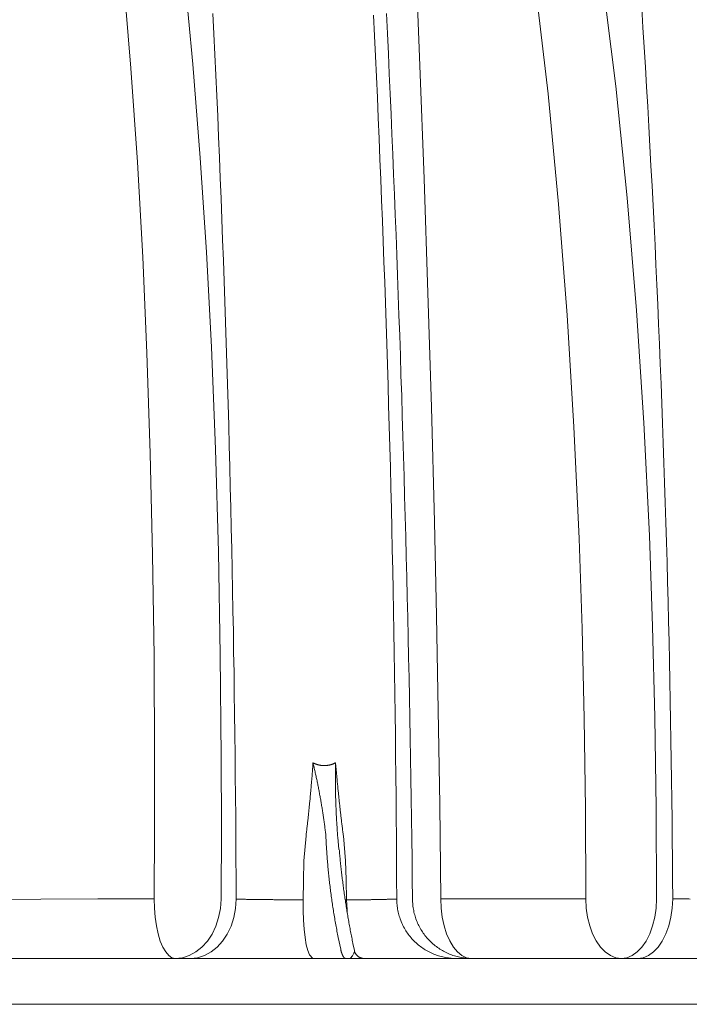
# Model space of a CAD drawing. Header units: millimetres. Extents: x 451 to 766, y 63 to 285.
# Tile 30 of 37: x 540.47 to 548.87, y 221.22 to 233.56. Entities that reach past the tile are written whole.
import ezdxf

# ---------------------------------------------------------------- set-up
doc = ezdxf.new("R2010")
doc.units = ezdxf.units.MM
doc.header["$LTSCALE"] = 5.08
doc.layers.get('0').update_dxf_attribs({"lineweight": 18})
doc.layers.add('None', color=7, linetype='Continuous', lineweight=18)

# ---------------------------------------------------------------- blocks, each defined once
blk = doc.blocks.new('Gruppe-22')
at = {"color": 7, "linetype": 'Continuous', "lineweight": 15}
for p, q in [((-393.85, 1382.87), (-394.38, 1376.59)), ((-385.89, 1382.57), (-385.59, 1379.49)), ((-383.92, 1376.59), (-384.49, 1382.87)), ((-385.15, 1354.45), (-385.78, 1357.42)), ((-382.12, 1355.98), (-382.1, 1355.9)), ((-382.1, 1355.9), (-381.73, 1354.15)), ((-261.99, 1352.17), (-1109.44, 1352.17)), ((-379.62, 1352.17), (-379.28, 1352.17)), ((-1121, 1340.67), (-67.56, 1340.67))]:
    blk.add_line(p, q, dxfattribs=at)
for points in [[(-411.37, 1367.01), (-411.4, 1372.18), (-411.42, 1377.34), (-411.46, 1382.51), (-411.49, 1387.67), (-411.54, 1392.83), (-411.59, 1398), (-411.64, 1403.16), (-411.7, 1408.32), (-411.77, 1413.49), (-411.84, 1418.65), (-411.91, 1423.81), (-412, 1428.98), (-412.08, 1434.14), (-412.18, 1439.3), (-412.27, 1444.47), (-412.38, 1449.63), (-412.49, 1454.79), (-412.6, 1459.95), (-412.72, 1465.12), (-412.84, 1470.28), (-412.97, 1475.44), (-413.11, 1480.6), (-413.25, 1485.77), (-413.4, 1490.93), (-413.55, 1496.09), (-413.71, 1501.25), (-413.87, 1506.41), (-414.04, 1511.57), (-414.21, 1516.74), (-414.39, 1521.9), (-414.57, 1527.06), (-414.76, 1532.22), (-414.96, 1537.38), (-415.16, 1542.54), (-415.36, 1547.7), (-415.58, 1552.86), (-415.79, 1558.02), (-416.01, 1563.18), (-416.24, 1568.33), (-416.47, 1573.49), (-416.71, 1578.65), (-416.96, 1583.81), (-417.21, 1588.97)], [(-371.1, 1367.04), (-371.13, 1372.2), (-371.15, 1377.35), (-371.19, 1382.5), (-371.23, 1387.65), (-371.27, 1392.8), (-371.32, 1397.96), (-371.37, 1403.11), (-371.43, 1408.26), (-371.5, 1413.41), (-371.57, 1418.56), (-371.65, 1423.72), (-371.73, 1428.87), (-371.81, 1434.02), (-371.91, 1439.17), (-372, 1444.32), (-372.11, 1449.47), (-372.22, 1454.62), (-372.33, 1459.78), (-372.45, 1464.93), (-372.57, 1470.08), (-372.7, 1475.23), (-372.84, 1480.38), (-372.98, 1485.53), (-373.13, 1490.68), (-373.28, 1495.83), (-373.43, 1500.98), (-373.6, 1506.13), (-373.76, 1511.28), (-373.94, 1516.43), (-374.12, 1521.58), (-374.3, 1526.73), (-374.49, 1531.88), (-374.68, 1537.02), (-374.88, 1542.17), (-375.09, 1547.32), (-375.3, 1552.47), (-375.51, 1557.62), (-375.74, 1562.76), (-375.96, 1567.91), (-376.2, 1573.06), (-376.43, 1578.21), (-376.68, 1583.35), (-376.92, 1588.5)], [(-415.17, 1367.01), (-415.09, 1384.8), (-415.12, 1402.58), (-415.35, 1428.34), (-415.82, 1454.05), (-416.56, 1479.77), (-417.58, 1505.37), (-418.83, 1529.16), (-420.36, 1552.79), (-422.22, 1576.23), (-424.43, 1599.41), (-427.07, 1622.85), (-430.14, 1645.96), (-433.65, 1668.65), (-437.63, 1690.85)], [(-367.13, 1367.04), (-367.19, 1372.09), (-367.25, 1377.13), (-367.32, 1382.18), (-367.4, 1387.22), (-367.47, 1392.27), (-367.55, 1397.31), (-367.64, 1402.36), (-367.73, 1407.4), (-367.82, 1412.45), (-367.92, 1417.49), (-368.02, 1422.54), (-368.12, 1427.58), (-368.23, 1432.63), (-368.34, 1437.67), (-368.46, 1442.71), (-368.58, 1447.76), (-368.71, 1452.8), (-368.84, 1457.85), (-368.97, 1462.89), (-369.11, 1467.93), (-369.25, 1472.98), (-369.4, 1478.02), (-369.55, 1483.06), (-369.7, 1488.11), (-369.86, 1493.15), (-370.03, 1498.19), (-370.19, 1503.24), (-370.36, 1508.28), (-370.54, 1513.32), (-370.72, 1518.36), (-370.9, 1523.41), (-371.09, 1528.45), (-371.28, 1533.49), (-371.47, 1538.53), (-371.67, 1543.57), (-371.88, 1548.62), (-372.09, 1553.66), (-372.3, 1558.7), (-372.51, 1563.74), (-372.73, 1568.78), (-372.96, 1573.82), (-373.19, 1578.86), (-373.42, 1583.9), (-373.66, 1588.94)], [(-451.1, 1686.33), (-447.63, 1665.01), (-444.59, 1643.23), (-441.96, 1621.07), (-439.71, 1598.6), (-437.75, 1575.26), (-436.12, 1551.65), (-434.79, 1527.85), (-433.74, 1503.88), (-432.9, 1478.68), (-432.32, 1453.37), (-431.97, 1427.87), (-431.82, 1402.3), (-431.84, 1384.71), (-431.94, 1367.09)], [(-360.06, 1367.13), (-360.32, 1390.75), (-360.68, 1414.35), (-361.13, 1437.98), (-361.66, 1461.57), (-362.42, 1490.31), (-363.28, 1518.93), (-364.24, 1547.53), (-365.29, 1575.94), (-366.38, 1603.87), (-367.53, 1631.5), (-368.72, 1658.95), (-369.93, 1685.97)], [(-301.89, 1367.09), (-301.92, 1372.05), (-301.96, 1377.02), (-302, 1381.99), (-302.05, 1386.95), (-302.11, 1391.92), (-302.17, 1396.88), (-302.25, 1401.85), (-302.32, 1406.81), (-302.41, 1411.78), (-302.49, 1416.75), (-302.59, 1421.71), (-302.69, 1426.68), (-302.8, 1431.64), (-302.92, 1436.61), (-303.04, 1441.57), (-303.17, 1446.54), (-303.3, 1451.5), (-303.44, 1456.46), (-303.59, 1461.43), (-303.74, 1466.39), (-303.9, 1471.36), (-304.07, 1476.32), (-304.24, 1481.28), (-304.42, 1486.25), (-304.6, 1491.21), (-304.8, 1496.17), (-304.99, 1501.13), (-305.2, 1506.1), (-305.41, 1511.06), (-305.63, 1516.02), (-305.85, 1520.98), (-306.08, 1525.94), (-306.32, 1530.9), (-306.56, 1535.86), (-306.81, 1540.82), (-307.06, 1545.78), (-307.33, 1550.74), (-307.59, 1555.7), (-307.87, 1560.66), (-308.15, 1565.62), (-308.44, 1570.57), (-308.73, 1575.53), (-309.03, 1580.49), (-309.34, 1585.45), (-309.65, 1590.4)], [(-305.96, 1367.09), (-306.05, 1389.85), (-306.37, 1412.6), (-306.93, 1435.36), (-307.74, 1458.1), (-309.11, 1486.36), (-310.94, 1514.55), (-313.28, 1542.72), (-316.17, 1570.77), (-319.68, 1598.61), (-323.89, 1626.21), (-327.17, 1644.58), (-330.85, 1662.79), (-334.97, 1680.79)], [(-350.22, 1676.93), (-346.49, 1659.35), (-343.17, 1641.57), (-340.21, 1623.65), (-336.34, 1596.34), (-333.13, 1568.81), (-330.49, 1541.15), (-328.35, 1513.37), (-326.66, 1485.41), (-325.38, 1457.37), (-324.62, 1434.85), (-324.1, 1412.29), (-323.79, 1389.7), (-323.68, 1367.1)], [(-393.85, 1382.87), (-393.81, 1383.15), (-393.78, 1383.44), (-393.74, 1383.72), (-393.71, 1384.01), (-393.68, 1384.29), (-393.64, 1384.58), (-393.61, 1384.86), (-393.58, 1385.15), (-393.54, 1385.44), (-393.51, 1385.72), (-393.48, 1386.01), (-393.45, 1386.29), (-393.41, 1386.58), (-393.38, 1386.87), (-393.35, 1387.15), (-393.32, 1387.44), (-393.29, 1387.72), (-393.26, 1388.01), (-393.23, 1388.29), (-393.2, 1388.58), (-393.17, 1388.87), (-393.14, 1389.15), (-393.11, 1389.44), (-393.08, 1389.72), (-393.05, 1390.01), (-393.02, 1390.3), (-392.99, 1390.58), (-392.97, 1390.87), (-392.94, 1391.16), (-392.91, 1391.44), (-392.88, 1391.73), (-392.85, 1392.01), (-392.83, 1392.3), (-392.8, 1392.59), (-392.77, 1392.87), (-392.75, 1393.16), (-392.72, 1393.45), (-392.69, 1393.73), (-392.67, 1394.02), (-392.64, 1394.31), (-392.62, 1394.59), (-392.59, 1394.88), (-392.57, 1395.16), (-392.54, 1395.45), (-392.52, 1395.74), (-392.49, 1396.02), (-392.47, 1396.31), (-392.45, 1396.6), (-392.42, 1396.88), (-392.4, 1397.17), (-392.38, 1397.46), (-392.35, 1397.74), (-392.33, 1398.03), (-392.31, 1398.32), (-392.29, 1398.6), (-392.26, 1398.89), (-392.24, 1399.18), (-392.22, 1399.46), (-392.2, 1399.75), (-392.18, 1400.04), (-392.16, 1400.32), (-392.14, 1400.61), (-392.12, 1400.9), (-392.1, 1401.19)], [(-388.89, 1383.08), (-388.92, 1383.36), (-388.96, 1383.65), (-388.99, 1383.93), (-389.03, 1384.22), (-389.06, 1384.5), (-389.1, 1384.79), (-389.13, 1385.07), (-389.17, 1385.36), (-389.21, 1385.64), (-389.25, 1385.93), (-389.29, 1386.21), (-389.32, 1386.5), (-389.36, 1386.78), (-389.4, 1387.07), (-389.45, 1387.35), (-389.49, 1387.64), (-389.53, 1387.92), (-389.57, 1388.21), (-389.61, 1388.49), (-389.66, 1388.77), (-389.7, 1389.06), (-389.75, 1389.34), (-389.79, 1389.63), (-389.84, 1389.91), (-389.88, 1390.19), (-389.93, 1390.48), (-389.98, 1390.76), (-390.02, 1391.05), (-390.07, 1391.33), (-390.12, 1391.61), (-390.17, 1391.9), (-390.22, 1392.18), (-390.27, 1392.46), (-390.32, 1392.75), (-390.37, 1393.03), (-390.43, 1393.31), (-390.48, 1393.59), (-390.53, 1393.88), (-390.58, 1394.16), (-390.64, 1394.44), (-390.69, 1394.72), (-390.75, 1395.01), (-390.8, 1395.29), (-390.86, 1395.57), (-390.92, 1395.85), (-390.98, 1396.13), (-391.03, 1396.41), (-391.09, 1396.7), (-391.15, 1396.98), (-391.21, 1397.26), (-391.27, 1397.54), (-391.33, 1397.82), (-391.39, 1398.1), (-391.45, 1398.38), (-391.52, 1398.66), (-391.58, 1398.94), (-391.64, 1399.23), (-391.7, 1399.51), (-391.77, 1399.79), (-391.83, 1400.07), (-391.9, 1400.35), (-391.96, 1400.63), (-392.03, 1400.91), (-392.1, 1401.19)], [(-392.1, 1401.19), (-392.02, 1401.14), (-391.93, 1401.1), (-391.85, 1401.06), (-391.77, 1401.02), (-391.68, 1400.99), (-391.6, 1400.95), (-391.51, 1400.92), (-391.43, 1400.88), (-391.34, 1400.85), (-391.26, 1400.82), (-391.17, 1400.79), (-391.08, 1400.76), (-390.99, 1400.74), (-390.91, 1400.71), (-390.82, 1400.69), (-390.73, 1400.66), (-390.64, 1400.64), (-390.55, 1400.62), (-390.46, 1400.6), (-390.37, 1400.59), (-390.28, 1400.57), (-390.19, 1400.56), (-390.1, 1400.54), (-390.01, 1400.53), (-389.91, 1400.52), (-389.82, 1400.51), (-389.73, 1400.5), (-389.64, 1400.5), (-389.55, 1400.49), (-389.46, 1400.49), (-389.36, 1400.49), (-389.27, 1400.49), (-389.18, 1400.49), (-389.09, 1400.49), (-389, 1400.49), (-388.91, 1400.5), (-388.81, 1400.5), (-388.72, 1400.51), (-388.63, 1400.52), (-388.54, 1400.53), (-388.45, 1400.54), (-388.36, 1400.56), (-388.27, 1400.57), (-388.18, 1400.59), (-388.09, 1400.6), (-388, 1400.62), (-387.91, 1400.64), (-387.82, 1400.66), (-387.73, 1400.69), (-387.64, 1400.71), (-387.55, 1400.74), (-387.46, 1400.76), (-387.38, 1400.79), (-387.29, 1400.82), (-387.2, 1400.85), (-387.12, 1400.88), (-387.03, 1400.92), (-386.95, 1400.95), (-386.86, 1400.99), (-386.78, 1401.02), (-386.69, 1401.06), (-386.61, 1401.1), (-386.53, 1401.14), (-386.45, 1401.19)], [(-386.45, 1401.19), (-386.45, 1400.89), (-386.46, 1400.6), (-386.46, 1400.31), (-386.47, 1400.02), (-386.47, 1399.73), (-386.47, 1399.44), (-386.48, 1399.15), (-386.48, 1398.86), (-386.48, 1398.57), (-386.48, 1398.27), (-386.48, 1397.98), (-386.48, 1397.69), (-386.48, 1397.4), (-386.48, 1397.11), (-386.48, 1396.82), (-386.48, 1396.53), (-386.48, 1396.24), (-386.48, 1395.95), (-386.48, 1395.66), (-386.47, 1395.36), (-386.47, 1395.07), (-386.47, 1394.78), (-386.46, 1394.49), (-386.46, 1394.2), (-386.45, 1393.91), (-386.45, 1393.62), (-386.44, 1393.33), (-386.43, 1393.04), (-386.43, 1392.75), (-386.42, 1392.45), (-386.41, 1392.16), (-386.4, 1391.87), (-386.39, 1391.58), (-386.38, 1391.29), (-386.37, 1391), (-386.36, 1390.71), (-386.35, 1390.42), (-386.34, 1390.13), (-386.33, 1389.84), (-386.32, 1389.55), (-386.31, 1389.25), (-386.29, 1388.96), (-386.28, 1388.67), (-386.26, 1388.38), (-386.25, 1388.09), (-386.24, 1387.8), (-386.22, 1387.51), (-386.2, 1387.22), (-386.19, 1386.93), (-386.17, 1386.64), (-386.16, 1386.35), (-386.14, 1386.06), (-386.12, 1385.77), (-386.1, 1385.48), (-386.08, 1385.19), (-386.06, 1384.9), (-386.04, 1384.61), (-386.02, 1384.31), (-386, 1384.02), (-385.98, 1383.73), (-385.96, 1383.44), (-385.94, 1383.15), (-385.92, 1382.86), (-385.89, 1382.57)], [(-386.45, 1401.19), (-386.42, 1400.9), (-386.4, 1400.61), (-386.37, 1400.32), (-386.35, 1400.04), (-386.32, 1399.75), (-386.29, 1399.46), (-386.27, 1399.18), (-386.24, 1398.89), (-386.22, 1398.6), (-386.19, 1398.32), (-386.16, 1398.03), (-386.14, 1397.74), (-386.11, 1397.46), (-386.08, 1397.17), (-386.05, 1396.89), (-386.03, 1396.6), (-386, 1396.31), (-385.97, 1396.03), (-385.94, 1395.74), (-385.91, 1395.45), (-385.88, 1395.17), (-385.86, 1394.88), (-385.83, 1394.59), (-385.8, 1394.31), (-385.77, 1394.02), (-385.74, 1393.73), (-385.71, 1393.45), (-385.68, 1393.16), (-385.65, 1392.87), (-385.62, 1392.59), (-385.59, 1392.3), (-385.56, 1392.02), (-385.53, 1391.73), (-385.5, 1391.44), (-385.47, 1391.16), (-385.44, 1390.87), (-385.4, 1390.59), (-385.37, 1390.3), (-385.34, 1390.01), (-385.31, 1389.73), (-385.28, 1389.44), (-385.25, 1389.15), (-385.21, 1388.87), (-385.18, 1388.58), (-385.15, 1388.3), (-385.12, 1388.01), (-385.08, 1387.72), (-385.05, 1387.44), (-385.02, 1387.15), (-384.98, 1386.87), (-384.95, 1386.58), (-384.91, 1386.29), (-384.88, 1386.01), (-384.85, 1385.72), (-384.81, 1385.44), (-384.78, 1385.15), (-384.74, 1384.87), (-384.71, 1384.58), (-384.67, 1384.29), (-384.64, 1384.01), (-384.6, 1383.72), (-384.57, 1383.44), (-384.53, 1383.15), (-384.49, 1382.87)], [(-388.89, 1383.08), (-388.87, 1382.67), (-388.85, 1382.27), (-388.83, 1381.86), (-388.81, 1381.46), (-388.79, 1381.06), (-388.77, 1380.65), (-388.74, 1380.25), (-388.72, 1379.85), (-388.69, 1379.44), (-388.66, 1379.04), (-388.64, 1378.64), (-388.61, 1378.23), (-388.58, 1377.83), (-388.55, 1377.43), (-388.51, 1377.03), (-388.48, 1376.62), (-388.45, 1376.22), (-388.41, 1375.82), (-388.38, 1375.41), (-388.34, 1375.01), (-388.3, 1374.61), (-388.26, 1374.21), (-388.23, 1373.81), (-388.18, 1373.4), (-388.14, 1373), (-388.1, 1372.6), (-388.06, 1372.2), (-388.01, 1371.8), (-387.97, 1371.39), (-387.92, 1370.99), (-387.87, 1370.59), (-387.83, 1370.19), (-387.78, 1369.79), (-387.73, 1369.39), (-387.68, 1368.99), (-387.62, 1368.59), (-387.57, 1368.19), (-387.52, 1367.78), (-387.46, 1367.38), (-387.41, 1366.98), (-387.35, 1366.58), (-387.29, 1366.18), (-387.23, 1365.78), (-387.17, 1365.38), (-387.11, 1364.98), (-387.05, 1364.59), (-386.99, 1364.19), (-386.92, 1363.79), (-386.86, 1363.39), (-386.79, 1362.99), (-386.73, 1362.59), (-386.66, 1362.19), (-386.59, 1361.79), (-386.52, 1361.4), (-386.45, 1361), (-386.38, 1360.6), (-386.31, 1360.2), (-386.24, 1359.8), (-386.16, 1359.41), (-386.09, 1359.01), (-386.01, 1358.61), (-385.93, 1358.22), (-385.86, 1357.82), (-385.78, 1357.42)], [(-385.52, 1379.5), (-385.49, 1379.13), (-385.46, 1378.76), (-385.42, 1378.39), (-385.39, 1378.02), (-385.35, 1377.65), (-385.32, 1377.28), (-385.28, 1376.91), (-385.25, 1376.54), (-385.21, 1376.17), (-385.17, 1375.8), (-385.13, 1375.43), (-385.09, 1375.06), (-385.05, 1374.69), (-385.01, 1374.32), (-384.97, 1373.95), (-384.92, 1373.58), (-384.88, 1373.21), (-384.84, 1372.84), (-384.79, 1372.48), (-384.75, 1372.11), (-384.7, 1371.74), (-384.65, 1371.37), (-384.61, 1371), (-384.56, 1370.63), (-384.51, 1370.26), (-384.46, 1369.9), (-384.41, 1369.53), (-384.36, 1369.16), (-384.31, 1368.79), (-384.26, 1368.42), (-384.2, 1368.06), (-384.15, 1367.69), (-384.1, 1367.32), (-384.04, 1366.95), (-383.99, 1366.59), (-383.93, 1366.22), (-383.87, 1365.85), (-383.82, 1365.48), (-383.76, 1365.12), (-383.7, 1364.75), (-383.64, 1364.38), (-383.58, 1364.02), (-383.52, 1363.65), (-383.46, 1363.28), (-383.4, 1362.92), (-383.33, 1362.55), (-383.27, 1362.19), (-383.21, 1361.82), (-383.14, 1361.45), (-383.08, 1361.09), (-383.01, 1360.72), (-382.94, 1360.36), (-382.87, 1359.99), (-382.81, 1359.63), (-382.74, 1359.26), (-382.67, 1358.9), (-382.6, 1358.53), (-382.53, 1358.17), (-382.45, 1357.8), (-382.38, 1357.44), (-382.31, 1357.08), (-382.24, 1356.71), (-382.16, 1356.35), (-382.09, 1355.98)], [(-394.38, 1376.59), (-394.47, 1371.59), (-394.55, 1366.86)], [(-383.67, 1366.86), (-383.8, 1371.85), (-383.92, 1376.59)], [(-431.94, 1367.09), (-446.07, 1367.07), (-460.38, 1367.03), (-483.39, 1366.95)], [(-426.66, 1352.17), (-427.48, 1352.35), (-428.29, 1352.9), (-429.05, 1353.79), (-429.76, 1355.01), (-430.39, 1356.53), (-430.92, 1358.31), (-431.36, 1360.31), (-431.68, 1362.48), (-431.87, 1364.76), (-431.94, 1367.09)], [(-426.66, 1352.17), (-424.87, 1352.35), (-423.13, 1352.89), (-421.47, 1353.78), (-419.94, 1354.99), (-418.58, 1356.51), (-417.4, 1358.27), (-416.46, 1360.26), (-415.76, 1362.41), (-415.33, 1364.68), (-415.17, 1367.01)], [(-422.86, 1352.17), (-421.08, 1352.35), (-419.34, 1352.89), (-417.68, 1353.78), (-416.15, 1354.99), (-414.78, 1356.51), (-413.61, 1358.28), (-412.66, 1360.26), (-411.96, 1362.41), (-411.53, 1364.68), (-411.37, 1367.01)], [(-411.37, 1367.01), (-411.11, 1367.01), (-410.85, 1367), (-410.59, 1367), (-410.32, 1367), (-410.06, 1366.99), (-409.8, 1366.99), (-409.53, 1366.98), (-409.27, 1366.98), (-409.01, 1366.98), (-408.75, 1366.97), (-408.48, 1366.97), (-408.22, 1366.97), (-407.96, 1366.96), (-407.69, 1366.96), (-407.43, 1366.95), (-407.17, 1366.95), (-406.91, 1366.95), (-406.64, 1366.94), (-406.38, 1366.94), (-406.12, 1366.94), (-405.85, 1366.93), (-405.59, 1366.93), (-405.33, 1366.93), (-405.07, 1366.93), (-404.8, 1366.92), (-404.54, 1366.92), (-404.28, 1366.92), (-404.02, 1366.91), (-403.75, 1366.91), (-403.49, 1366.91), (-403.23, 1366.91), (-402.96, 1366.9), (-402.7, 1366.9), (-402.44, 1366.9), (-402.18, 1366.9), (-401.91, 1366.89), (-401.65, 1366.89), (-401.39, 1366.89), (-401.12, 1366.89), (-400.86, 1366.89), (-400.6, 1366.88), (-400.34, 1366.88), (-400.07, 1366.88), (-399.81, 1366.88), (-399.55, 1366.88), (-399.28, 1366.88), (-399.02, 1366.87), (-398.76, 1366.87), (-398.5, 1366.87), (-398.23, 1366.87), (-397.97, 1366.87), (-397.71, 1366.87), (-397.44, 1366.87), (-397.18, 1366.86), (-396.92, 1366.86), (-396.66, 1366.86), (-396.39, 1366.86), (-396.13, 1366.86), (-395.87, 1366.86), (-395.61, 1366.86), (-395.34, 1366.86), (-395.08, 1366.86), (-394.82, 1366.86), (-394.55, 1366.86)], [(-394.55, 1366.86), (-394.56, 1364.19), (-394.48, 1361.75), (-394.33, 1359.47), (-394.09, 1357.38), (-393.79, 1355.57), (-393.41, 1354.12), (-392.98, 1353.04), (-392.16, 1352.19), (-391.98, 1352.17)], [(-383.67, 1366.86), (-384.02, 1366.85), (-384.03, 1366.85)], [(-383.67, 1366.86), (-383.48, 1366.86), (-383.28, 1366.86), (-383.08, 1366.86), (-382.89, 1366.86), (-382.69, 1366.86), (-382.49, 1366.86), (-382.3, 1366.86), (-382.1, 1366.86), (-381.9, 1366.86), (-381.71, 1366.86), (-381.51, 1366.86), (-381.32, 1366.86), (-381.12, 1366.86), (-380.92, 1366.86), (-380.73, 1366.86), (-380.53, 1366.86), (-380.33, 1366.87), (-380.14, 1366.87), (-379.94, 1366.87), (-379.74, 1366.87), (-379.55, 1366.87), (-379.35, 1366.87), (-379.15, 1366.88), (-378.96, 1366.88), (-378.76, 1366.88), (-378.57, 1366.88), (-378.37, 1366.88), (-378.17, 1366.89), (-377.98, 1366.89), (-377.78, 1366.89), (-377.58, 1366.89), (-377.39, 1366.9), (-377.19, 1366.9), (-376.99, 1366.9), (-376.8, 1366.91), (-376.6, 1366.91), (-376.41, 1366.91), (-376.21, 1366.92), (-376.01, 1366.92), (-375.82, 1366.92), (-375.62, 1366.93), (-375.42, 1366.93), (-375.23, 1366.94), (-375.03, 1366.94), (-374.83, 1366.94), (-374.64, 1366.95), (-374.44, 1366.95), (-374.25, 1366.96), (-374.05, 1366.96), (-373.85, 1366.97), (-373.66, 1366.97), (-373.46, 1366.98), (-373.26, 1366.98), (-373.07, 1366.99), (-372.87, 1366.99), (-372.67, 1367), (-372.48, 1367), (-372.28, 1367.01), (-372.09, 1367.01), (-371.89, 1367.02), (-371.69, 1367.03), (-371.5, 1367.03), (-371.3, 1367.04), (-371.1, 1367.04)], [(-383.49, 1363.56), (-383.56, 1364.38), (-383.67, 1366.86)], [(-371.1, 1367.04), (-371.1, 1366.68), (-371.09, 1366.32), (-371.06, 1365.95), (-371.03, 1365.59), (-370.99, 1365.23), (-370.94, 1364.87), (-370.89, 1364.51), (-370.82, 1364.15), (-370.74, 1363.8), (-370.66, 1363.45), (-370.57, 1363.09), (-370.47, 1362.74), (-370.36, 1362.4), (-370.24, 1362.05), (-370.11, 1361.71), (-369.98, 1361.38), (-369.84, 1361.04), (-369.69, 1360.71), (-369.53, 1360.38), (-369.36, 1360.06), (-369.19, 1359.74), (-369, 1359.43), (-368.81, 1359.12), (-368.62, 1358.81), (-368.41, 1358.51), (-368.2, 1358.22), (-367.98, 1357.93), (-367.75, 1357.64), (-367.52, 1357.36), (-367.28, 1357.09), (-367.03, 1356.82), (-366.78, 1356.56), (-366.52, 1356.31), (-366.26, 1356.06), (-365.99, 1355.82), (-365.71, 1355.58), (-365.43, 1355.35), (-365.14, 1355.13), (-364.84, 1354.92), (-364.55, 1354.71), (-364.24, 1354.51), (-363.93, 1354.32), (-363.62, 1354.14), (-363.3, 1353.96), (-362.98, 1353.79), (-362.65, 1353.63), (-362.33, 1353.48), (-361.99, 1353.33), (-361.66, 1353.19), (-361.32, 1353.06), (-360.97, 1352.94), (-360.63, 1352.83), (-360.28, 1352.73), (-359.93, 1352.63), (-359.57, 1352.55), (-359.22, 1352.47), (-358.86, 1352.4), (-358.5, 1352.34), (-358.14, 1352.29), (-357.78, 1352.25), (-357.42, 1352.21), (-357.06, 1352.19), (-356.7, 1352.17), (-356.33, 1352.17)], [(-367.13, 1367.04), (-367.13, 1366.68), (-367.11, 1366.31), (-367.09, 1365.95), (-367.06, 1365.59), (-367.02, 1365.23), (-366.97, 1364.87), (-366.91, 1364.51), (-366.85, 1364.15), (-366.77, 1363.8), (-366.69, 1363.44), (-366.59, 1363.09), (-366.49, 1362.74), (-366.38, 1362.4), (-366.27, 1362.05), (-366.14, 1361.71), (-366.01, 1361.37), (-365.86, 1361.04), (-365.71, 1360.71), (-365.55, 1360.38), (-365.39, 1360.06), (-365.21, 1359.74), (-365.03, 1359.43), (-364.84, 1359.12), (-364.64, 1358.81), (-364.44, 1358.51), (-364.23, 1358.22), (-364.01, 1357.93), (-363.78, 1357.64), (-363.55, 1357.36), (-363.31, 1357.09), (-363.06, 1356.82), (-362.81, 1356.56), (-362.55, 1356.31), (-362.28, 1356.06), (-362.01, 1355.82), (-361.73, 1355.58), (-361.45, 1355.35), (-361.16, 1355.13), (-360.87, 1354.92), (-360.57, 1354.71), (-360.27, 1354.51), (-359.96, 1354.32), (-359.65, 1354.14), (-359.33, 1353.96), (-359.01, 1353.79), (-358.68, 1353.63), (-358.35, 1353.48), (-358.02, 1353.33), (-357.68, 1353.19), (-357.34, 1353.06), (-357, 1352.94), (-356.65, 1352.83), (-356.3, 1352.73), (-355.95, 1352.63), (-355.6, 1352.55), (-355.25, 1352.47), (-354.89, 1352.4), (-354.53, 1352.34), (-354.17, 1352.29), (-353.81, 1352.25), (-353.45, 1352.21), (-353.09, 1352.19), (-352.72, 1352.17), (-352.36, 1352.17)], [(-323.68, 1367.1), (-335.9, 1367.11), (-348.41, 1367.12), (-360.06, 1367.13)], [(-352.36, 1352.17), (-353.56, 1352.35), (-354.73, 1352.9), (-355.85, 1353.8), (-356.88, 1355.02), (-357.8, 1356.55), (-358.58, 1358.33), (-359.21, 1360.33), (-359.67, 1362.5), (-359.96, 1364.79), (-360.06, 1367.13)], [(-314.78, 1352.17), (-316.16, 1352.35), (-317.52, 1352.9), (-318.81, 1353.79), (-320, 1355.01), (-321.06, 1356.54), (-321.97, 1358.32), (-322.7, 1360.31), (-323.24, 1362.48), (-323.57, 1364.76), (-323.68, 1367.1)], [(-314.78, 1352.17), (-313.4, 1352.35), (-312.06, 1352.89), (-310.78, 1353.79), (-309.61, 1355.01), (-308.56, 1356.53), (-307.66, 1358.31), (-306.93, 1360.31), (-306.4, 1362.47), (-306.07, 1364.75), (-305.96, 1367.09)], [(-310.7, 1352.17), (-309.33, 1352.35), (-307.99, 1352.89), (-306.71, 1353.79), (-305.54, 1355.01), (-304.49, 1356.53), (-303.59, 1358.31), (-302.86, 1360.31), (-302.33, 1362.47), (-302, 1364.75), (-301.89, 1367.09)], [(-301.89, 1367.09), (-301.57, 1367.08), (-301.26, 1367.08), (-300.95, 1367.08), (-300.63, 1367.08), (-300.32, 1367.07), (-300, 1367.07), (-299.69, 1367.07), (-299.38, 1367.07), (-299.06, 1367.06), (-298.75, 1367.06), (-298.43, 1367.06), (-298.12, 1367.06), (-297.81, 1367.06), (-297.49, 1367.05)], [(-381.79, 1353.59), (-381.84, 1353.46), (-382.16, 1352.79), (-382.72, 1352.21), (-382.91, 1352.17), (-382.91, 1352.17)], [(-381.73, 1354.16), (-381.72, 1354.11), (-381.71, 1354.06), (-381.69, 1354.01), (-381.68, 1353.96), (-381.66, 1353.91), (-381.65, 1353.85), (-381.63, 1353.8), (-381.61, 1353.75), (-381.59, 1353.7), (-381.57, 1353.66), (-381.55, 1353.61), (-381.52, 1353.56), (-381.5, 1353.51), (-381.47, 1353.46), (-381.45, 1353.42), (-381.42, 1353.37), (-381.39, 1353.33), (-381.36, 1353.28), (-381.33, 1353.24), (-381.3, 1353.19), (-381.27, 1353.15), (-381.24, 1353.11), (-381.2, 1353.07), (-381.17, 1353.03), (-381.13, 1352.99), (-381.1, 1352.95), (-381.06, 1352.91), (-381.02, 1352.87), (-380.98, 1352.83), (-380.94, 1352.8), (-380.9, 1352.76), (-380.86, 1352.73), (-380.82, 1352.7), (-380.78, 1352.66), (-380.73, 1352.63), (-380.69, 1352.6), (-380.65, 1352.57), (-380.6, 1352.54), (-380.56, 1352.51), (-380.51, 1352.49), (-380.46, 1352.46), (-380.41, 1352.44), (-380.37, 1352.41), (-380.32, 1352.39), (-380.27, 1352.37), (-380.22, 1352.35), (-380.17, 1352.33), (-380.12, 1352.31), (-380.07, 1352.29), (-380.02, 1352.28), (-379.97, 1352.26), (-379.92, 1352.25), (-379.86, 1352.23), (-379.81, 1352.22), (-379.76, 1352.21), (-379.71, 1352.2), (-379.65, 1352.19), (-379.6, 1352.19), (-379.55, 1352.18), (-379.5, 1352.17), (-379.44, 1352.17), (-379.39, 1352.17), (-379.33, 1352.17), (-379.28, 1352.17)]]:
    blk.add_lwpolyline(points, dxfattribs=at)
for points in [[(-383.88, 1352.17), (-383.92, 1352.17), (-384.06, 1352.2), (-384.19, 1352.27), (-384.3, 1352.37), (-384.41, 1352.49), (-384.57, 1352.72), (-384.76, 1353.12), (-384.94, 1353.61), (-385.09, 1354.16), (-385.15, 1354.45)], [(-381.73, 1354.15), (-381.71, 1354.06), (-381.71, 1353.93), (-381.72, 1353.83), (-381.74, 1353.73), (-381.77, 1353.64), (-381.79, 1353.59)]]:
    blk.add_open_spline(points, degree=2, dxfattribs=at)
blk = doc.blocks.new('Gruppe-26')
at = {"layer": 'None', "color": 7}
blk.add_blockref('Gruppe-22', (0, 0), dxfattribs=at)

msp = doc.modelspace()

# ---------------------------------------------------------------- block references
at = {"layer": 'None', "color": 7, "xscale": 0.05, "yscale": 0.05, "zscale": 0.05}
msp.add_blockref('Gruppe-26', (563.758, 154.186), dxfattribs=at)

doc.saveas('drawing.dxf')
